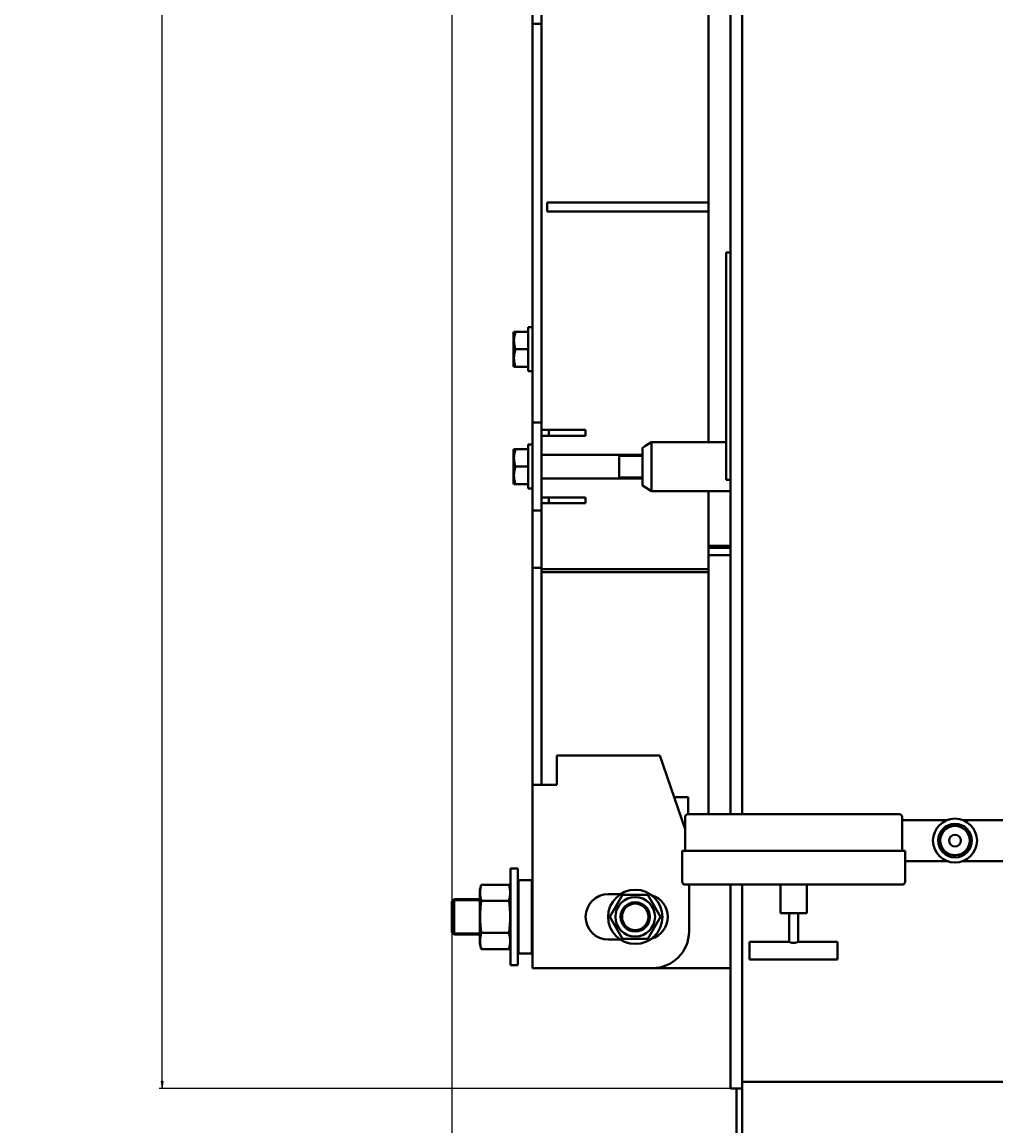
# Model space of a CAD drawing. Header units: millimetres. Extents: x -4428 to 4131, y -3615 to 4038.
# Tile 2 of 172: x -4428 to -3764, y -2788 to -2035. Entities that reach past the tile are written whole.
import ezdxf

# ---------------------------------------------------------------- set-up
doc = ezdxf.new("R2010")
doc.units = ezdxf.units.MM
doc.linetypes.add('K5LT_BASIC', pattern=[0])
doc.linetypes.add('K5LT_THIN', pattern=[0])
doc.layers.add('Системный слой', color=7, linetype='Continuous')
doc.styles.add('KDIMTEXTSTYLE', font='GOST_AU.SHX', dxfattribs={"width": 0.96, "oblique": 15, "height": 5})
doc.dimstyles.new('KDIMSTYLE (1.00)', dxfattribs={"dimtxt": 5, "dimasz": 1, "dimexe": 2, "dimexo": 0, "dimgap": 1, "dimtad": 1, "dimtxsty": 'KDIMTEXTSTYLE', "dimsah": 1, "dimcen": 0, "dimdle": 1, "dimadec": 0, "dimazin": 0, "dimtfac": 0.667, "dimtmove": 0, "dimatfit": 3, "dimfxl": 1, "dimtvp": 1, "dimtolj": 1, "dimtzin": 0, "dimarcsym": 0})

# ---------------------------------------------------------------- blocks, each defined once
blk = doc.blocks.new('KDIMARROW_01')
at = {"layer": 'Системный слой'}
blk.add_hatch(color=0, dxfattribs=at).paths.add_polyline_path([(-5, -0.66), (0, 0), (-5, 0.66), (-4.5, 0)])
at = {"layer": 'Системный слой', "color": 0, "linetype": 'K5LT_THIN', "lineweight": 20}
for p, q in [((-4.5, 0), (-5, 0.66)), ((-5, 0.66), (0, 0)), ((0, 0), (-5, -0.66)), ((-5, -0.66), (-4.5, 0)), ((0, 0), (-1, 0))]:
    blk.add_line(p, q, dxfattribs=at)
blk = doc.blocks.new('U15')
at = {"layer": 'Системный слой', "color": 150, "linetype": 'K5LT_BASIC', "lineweight": 40, "true_color": 0x0080ff}
for p, q in [((-3945.34, -2575.59), (-3945.34, -422.59)), ((-3937.34, -2575.59), (-3937.34, -422.59)), ((-4080.34, -2026.59), (-4080.34, -2036.59)), ((-4074.34, -2036.59), (-4074.34, -2026.59)), ((-3960.34, -2025.34), (-3960.34, -2158.59)), ((-4074.34, -2036.59), (-4080.34, -2036.59)), ((-4080.34, -2036.59), (-4080.34, -2046.59)), ((-4074.34, -2046.59), (-4074.34, -2036.59)), ((-4080.34, -2046.59), (-4080.34, -2298.59)), ((-4074.34, -2298.59), (-4074.34, -2046.59)), ((-4074.34, -2046.59), (-4074.34, -2298.59)), ((-4070.34, -2158.59), (-4070.34, -2164.59)), ((-4070.34, -2158.59), (-3960.34, -2158.59)), ((-3960.34, -2158.59), (-3960.34, -2164.59)), ((-4070.34, -2164.59), (-3960.34, -2164.59)), ((-3960.34, -2164.59), (-3960.34, -2321.84)), ((-3945.34, -2192.59), (-3948.34, -2192.59)), ((-3948.34, -2192.59), (-3948.34, -2197.59)), ((-3948.34, -2342.59), (-3948.34, -2197.59)), ((-4092.99, -2246.59), (-4093.34, -2247.19)), ((-4093.34, -2269.99), (-4093.34, -2247.19)), ((-4091.92, -2246.59), (-4092.99, -2246.59)), ((-4083.34, -2246.59), (-4091.92, -2246.59)), ((-4083.34, -2243.59), (-4083.34, -2252.62)), ((-4080.34, -2243.59), (-4083.34, -2243.59)), ((-4083.34, -2252.62), (-4083.34, -2273.59)), ((-4083.34, -2258.59), (-4091.92, -2258.59)), ((-4092.99, -2270.59), (-4093.34, -2269.99)), ((-4092.99, -2270.59), (-4091.92, -2270.59)), ((-4083.34, -2270.59), (-4091.92, -2270.59)), ((-4080.34, -2273.59), (-4083.34, -2273.59)), ((-4080.34, -2308.59), (-4080.34, -2298.59)), ((-4074.34, -2308.59), (-4074.34, -2298.59)), ((-4080.34, -2318.59), (-4080.34, -2308.59)), ((-4074.34, -2308.59), (-4080.34, -2308.59)), ((-4074.34, -2318.59), (-4074.34, -2308.59)), ((-4069.34, -2313.59), (-4074.34, -2313.59)), ((-4069.34, -2317.59), (-4074.34, -2317.59)), ((-4044.34, -2313.59), (-4069.34, -2313.59)), ((-4069.34, -2317.59), (-4069.34, -2313.59)), ((-4069.34, -2317.59), (-4044.34, -2317.59)), ((-4044.34, -2317.59), (-4044.34, -2313.59)), ((-4083.34, -2323.59), (-4083.34, -2332.62)), ((-4080.34, -2323.59), (-4083.34, -2323.59)), ((-4080.34, -2318.59), (-4080.34, -2358.59)), ((-4074.34, -2318.59), (-4074.34, -2358.59)), ((-4005.36, -2325.68), (-4003.94, -2324.77)), ((-4005.36, -2325.68), (-4005.36, -2351.51)), ((-4003.94, -2324.77), (-4003.92, -2324.74)), ((-4003.88, -2324.74), (-4003.92, -2324.74)), ((-4003.88, -2324.74), (-3999.34, -2321.84)), ((-3999.34, -2353.29), (-3999.34, -2321.84)), ((-3948.34, -2321.84), (-3999.34, -2321.84)), ((-3999.34, -2321.84), (-3999.34, -2355.34)), ((-4092.99, -2326.59), (-4093.34, -2327.19)), ((-4093.34, -2349.99), (-4093.34, -2327.19)), ((-4091.92, -2326.59), (-4092.99, -2326.59)), ((-4083.34, -2326.59), (-4091.92, -2326.59)), ((-4083.34, -2332.62), (-4083.34, -2353.59)), ((-4074.34, -2330.59), (-4005.36, -2330.59)), ((-4021.34, -2346.59), (-4021.34, -2330.59)), ((-4083.34, -2338.59), (-4091.92, -2338.59)), ((-4074.34, -2346.59), (-4005.36, -2346.59)), ((-3948.34, -2342.59), (-3948.34, -2347.59)), ((-3945.34, -2347.59), (-3948.34, -2347.59)), ((-4092.99, -2350.59), (-4093.34, -2349.99)), ((-4092.99, -2350.59), (-4091.92, -2350.59)), ((-4083.34, -2350.59), (-4091.92, -2350.59)), ((-4080.34, -2353.59), (-4083.34, -2353.59)), ((-4005.36, -2351.51), (-3999.34, -2355.34)), ((-4003.94, -2352.41), (-4003.92, -2352.44)), ((-4003.88, -2352.44), (-4003.92, -2352.44)), ((-3999.34, -2355.34), (-3999.34, -2353.29)), ((-3945.34, -2355.34), (-3999.34, -2355.34)), ((-3960.34, -2355.34), (-3960.34, -2408.59)), ((-4080.34, -2358.59), (-4080.34, -2368.59)), ((-4074.34, -2358.59), (-4074.34, -2368.59)), ((-4069.34, -2359.59), (-4074.34, -2359.59)), ((-4044.34, -2359.59), (-4069.34, -2359.59)), ((-4069.34, -2363.59), (-4069.34, -2359.59)), ((-4044.34, -2363.59), (-4044.34, -2359.59)), ((-4080.34, -2378.59), (-4080.34, -2368.59)), ((-4074.34, -2368.59), (-4080.34, -2368.59)), ((-4069.34, -2363.59), (-4074.34, -2363.59)), ((-4074.34, -2378.59), (-4074.34, -2368.59)), ((-4069.34, -2363.59), (-4044.34, -2363.59)), ((-4080.34, -2378.59), (-4080.34, -2407.63)), ((-4074.34, -2408.59), (-4074.34, -2378.59)), ((-4074.34, -2378.59), (-4074.34, -2407.63)), ((-3945.34, -2392.59), (-3960.34, -2392.59)), ((-3960.34, -2394.03), (-3945.34, -2394.03)), ((-3960.34, -2398.94), (-3945.34, -2398.94)), ((-4080.34, -2407.63), (-4080.34, -2547.79)), ((-4074.34, -2407.63), (-4080.34, -2407.63)), ((-3960.34, -2408.59), (-4074.34, -2408.59)), ((-4074.34, -2408.59), (-4074.34, -2547.79)), ((-3960.34, -2410.5), (-4074.34, -2410.5)), ((-4074.34, -2410.5), (-4074.34, -2547.79)), ((-3960.34, -2408.59), (-3960.34, -2410.5)), ((-3960.34, -2410.5), (-3960.34, -2575.59)), ((-4063.67, -2535.59), (-3993.67, -2535.59)), ((-4063.67, -2555.59), (-4063.67, -2535.59)), ((-3993.67, -2535.59), (-3976.34, -2585.87)), ((-4080.34, -2547.79), (-4080.34, -2555.59)), ((-4074.34, -2547.79), (-4074.34, -2555.59)), ((-4080.34, -2555.59), (-4066.34, -2555.59)), ((-4080.34, -2555.59), (-4080.34, -2680.59)), ((-4066.34, -2555.59), (-4063.67, -2555.59)), ((-3974.34, -2564.02), (-3983.87, -2564.02)), ((-3974.34, -2575.59), (-3974.34, -2564.02)), ((-3976.34, -2577.59), (-3976.34, -2600.59)), ((-3902.34, -2575.59), (-3974.34, -2575.59)), ((-3830.34, -2575.59), (-3902.34, -2575.59)), ((-3828.34, -2577.59), (-3828.34, -2600.59)), ((-3797.72, -2579.59), (-3828.34, -2579.59)), ((-3687.72, -2579.59), (-3786.95, -2579.59)), ((-3978.34, -2600.59), (-3902.34, -2600.59)), ((-3978.34, -2621.59), (-3978.34, -2600.59)), ((-3902.34, -2600.59), (-3826.34, -2600.59)), ((-3826.34, -2621.59), (-3826.34, -2600.59)), ((-3797.72, -2607.59), (-3826.34, -2607.59)), ((-3687.72, -2607.59), (-3786.95, -2607.59)), ((-4095.34, -2678.59), (-4095.34, -2612.59)), ((-4095.34, -2612.59), (-4090.34, -2612.59)), ((-4090.34, -2678.59), (-4090.34, -2612.59)), ((-4115.29, -2623.65), (-4116.34, -2627.54)), ((-4096.38, -2623.65), (-4115.29, -2623.65)), ((-4095.34, -2627.54), (-4096.38, -2623.65)), ((-4089.84, -2620.59), (-4090.34, -2621.09)), ((-4089.84, -2620.59), (-4080.84, -2620.59)), ((-4089.84, -2668.53), (-4089.84, -2620.59)), ((-4080.84, -2668.53), (-4080.84, -2620.59)), ((-4080.84, -2620.59), (-4080.34, -2621.09)), ((-3976.34, -2623.59), (-3902.34, -2623.59)), ((-3973.67, -2623.59), (-3973.67, -2655.59)), ((-3945.34, -2762.59), (-3945.34, -2623.59)), ((-3937.34, -2762.59), (-3937.34, -2623.59)), ((-3911.34, -2623.59), (-3911.34, -2643.09)), ((-3902.34, -2623.59), (-3828.34, -2623.59)), ((-3893.34, -2623.59), (-3893.34, -2643.09)), ((-4133.84, -2633.59), (-4135.34, -2635.09)), ((-4116.34, -2633.59), (-4133.84, -2633.59)), ((-4133.84, -2657.59), (-4133.84, -2633.59)), ((-4116.34, -2663.64), (-4116.34, -2627.54)), ((-4028.67, -2630.09), (-4020.44, -2630.09)), ((-4027.66, -2645.59), (-4019, -2630.59)), ((-4019, -2630.59), (-4001.68, -2630.59)), ((-4001.68, -2630.59), (-3993.02, -2645.59)), ((-4135.34, -2656.09), (-4135.34, -2635.09)), ((-4096.38, -2634.62), (-4115.29, -2634.62)), ((-4019, -2660.59), (-4027.66, -2645.59)), ((-3993.02, -2645.59), (-4001.68, -2660.59)), ((-3893.34, -2643.09), (-3911.34, -2643.09)), ((-3905.34, -2643.09), (-3905.34, -2662.59)), ((-3899.34, -2643.09), (-3899.34, -2662.59)), ((-4133.84, -2657.59), (-4135.34, -2656.09)), ((-4096.38, -2656.56), (-4115.29, -2656.56)), ((-4116.34, -2657.59), (-4133.84, -2657.59)), ((-4115.29, -2667.53), (-4116.34, -2663.64)), ((-4095.34, -2663.64), (-4096.38, -2667.53)), ((-4020.44, -2661.09), (-4028.67, -2661.09)), ((-4001.68, -2660.59), (-4019, -2660.59)), ((-3932.34, -2662.59), (-3905.34, -2662.59)), ((-3932.34, -2662.59), (-3932.34, -2674.59)), ((-3899.34, -2662.59), (-3872.34, -2662.59)), ((-3872.34, -2662.59), (-3872.34, -2674.59)), ((-4096.38, -2667.53), (-4115.29, -2667.53)), ((-4089.84, -2670.59), (-4090.34, -2670.09)), ((-4089.84, -2670.59), (-4089.84, -2668.53)), ((-4089.84, -2670.59), (-4080.84, -2670.59)), ((-4080.84, -2670.59), (-4080.84, -2668.53)), ((-4080.84, -2670.59), (-4080.34, -2670.09)), ((-4095.34, -2678.59), (-4090.34, -2678.59)), ((-3932.34, -2674.59), (-3872.34, -2674.59)), ((-4066.34, -2680.59), (-4080.34, -2680.59)), ((-3998.67, -2680.59), (-4066.34, -2680.59)), ((-3945.34, -2680.59), (-3998.67, -2680.59)), ((-3937.34, -2758.09), (-3317.84, -2758.09)), ((-3941.34, -2762.59), (-3945.34, -2762.59)), ((-3941.34, -2762.59), (-3937.34, -2762.59)), ((-3941.34, -2762.59), (-3941.34, -2812.59)), ((-3937.34, -2762.59), (-3937.34, -2812.59))]:
    blk.add_line(p, q, dxfattribs=at)
at = {"layer": 'Системный слой', "color": 7, "linetype": 'K5LT_THIN', "lineweight": 20}
for p, q in [((-4021.34, -2331.67), (-4005.36, -2331.67)), ((-4021.34, -2345.51), (-4005.36, -2345.51)), ((-4133.84, -2634.67), (-4134.92, -2634.67)), ((-4116.34, -2634.67), (-4133.84, -2634.67)), ((-4133.84, -2656.51), (-4134.92, -2656.51)), ((-4116.34, -2656.51), (-4133.84, -2656.51))]:
    blk.add_line(p, q, dxfattribs=at)
at = {"layer": 'Системный слой', "color": 150, "linetype": 'K5LT_BASIC', "lineweight": 40, "true_color": 0x0080ff}
for centre, radius in [((-3792.34, -2593.59), 15), ((-3792.34, -2593.59), 11.5), ((-3792.34, -2593.59), 10), ((-3792.34, -2593.59), 4), ((-4010.34, -2645.59), 18.5), ((-4010.34, -2645.59), 13.5), ((-4010.34, -2645.59), 10), ((-4010.34, -2645.59), 9)]:
    blk.add_circle(centre, radius, dxfattribs=at)
for centre, radius, start, end in [((-3974.34, -2577.59), 2, 90, 180), ((-3830.34, -2577.59), 2, 0, 90), ((-3976.34, -2621.59), 2, 180, 270), ((-3828.34, -2621.59), 2, 270, 0), ((-4028.67, -2645.59), 15.5, 90, 270), ((-4003.67, -2645.59), 15.5, 286.18908, 73.81092), ((-3998.67, -2655.59), 25, 270, 0)]:
    blk.add_arc(centre, radius, start, end, dxfattribs=at)
at = {"layer": 'Системный слой', "color": 7, "linetype": 'K5LT_THIN', "lineweight": 20}
blk.add_arc((-3792.34, -2593.59), 10.48, 70, 340, dxfattribs=at)
at = {"layer": 'Системный слой', "color": 150, "linetype": 'K5LT_BASIC', "lineweight": 40, "true_color": 0x0080ff}
for points, knots in [([(-4091.92, -2258.59), (-4092.05, -2258.18), (-4092.24, -2257.58), (-4092.47, -2256.7), (-4092.61, -2256.1), (-4092.75, -2255.39), (-4092.84, -2254.82), (-4092.92, -2254.15), (-4092.97, -2253.53), (-4092.99, -2252.8), (-4092.99, -2252.1), (-4092.95, -2251.43), (-4092.89, -2250.78), (-4092.79, -2250.04), (-4092.61, -2249.02), (-4092.31, -2247.84), (-4092.04, -2246.97), (-4091.92, -2246.59)], [0, 0, 0, 0, 1.889793, 2.772286, 3.97396, 4.613199, 5.962253, 6.508307, 7.620707, 8.715255, 9.746093, 10.721757, 11.68135, 12.629021, 14.021816, 16.259909, 18, 18, 18, 18]), ([(-4091.92, -2270.59), (-4092.05, -2270.18), (-4092.24, -2269.58), (-4092.51, -2268.56), (-4092.67, -2267.81), (-4092.81, -2266.98), (-4092.9, -2266.3), (-4092.97, -2265.53), (-4093, -2264.77), (-4092.99, -2264.07), (-4092.94, -2263.3), (-4092.86, -2262.47), (-4092.69, -2261.43), (-4092.4, -2260.13), (-4092.11, -2259.16), (-4091.92, -2258.59)], [0, 0, 0, 0, 1.679816, 2.464254, 4.100621, 4.689754, 5.785161, 6.773962, 7.746893, 8.757247, 9.530451, 10.808294, 12.055167, 13.667644, 16, 16, 16, 16]), ([(-4091.92, -2338.59), (-4092.05, -2338.18), (-4092.24, -2337.58), (-4092.47, -2336.7), (-4092.61, -2336.1), (-4092.75, -2335.39), (-4092.84, -2334.82), (-4092.92, -2334.15), (-4092.97, -2333.53), (-4092.99, -2332.8), (-4092.99, -2332.1), (-4092.95, -2331.43), (-4092.89, -2330.78), (-4092.79, -2330.04), (-4092.61, -2329.02), (-4092.31, -2327.84), (-4092.04, -2326.97), (-4091.92, -2326.59)], [0, 0, 0, 0, 1.889793, 2.772286, 3.97396, 4.613199, 5.962253, 6.508307, 7.620707, 8.715255, 9.746093, 10.721757, 11.68135, 12.629021, 14.021816, 16.259909, 18, 18, 18, 18]), ([(-4091.92, -2350.59), (-4092.05, -2350.18), (-4092.24, -2349.58), (-4092.51, -2348.56), (-4092.67, -2347.81), (-4092.81, -2346.98), (-4092.9, -2346.3), (-4092.97, -2345.53), (-4093, -2344.77), (-4092.99, -2344.07), (-4092.94, -2343.3), (-4092.86, -2342.47), (-4092.69, -2341.43), (-4092.4, -2340.13), (-4092.11, -2339.16), (-4091.92, -2338.59)], [0, 0, 0, 0, 1.679816, 2.464254, 4.100621, 4.689754, 5.785161, 6.773962, 7.746893, 8.757247, 9.530451, 10.808294, 12.055167, 13.667644, 16, 16, 16, 16]), ([(-4115.29, -2634.62), (-4115.41, -2634.18), (-4115.6, -2633.42), (-4115.81, -2632.32), (-4115.95, -2631.39), (-4116.03, -2630.57), (-4116.07, -2629.84), (-4116.09, -2629.2), (-4116.07, -2628.52), (-4116.04, -2627.85), (-4115.97, -2627.12), (-4115.86, -2626.24), (-4115.65, -2625.08), (-4115.43, -2624.17), (-4115.29, -2623.65)], [0, 0, 0, 0, 1.807937, 3.150058, 4.503837, 5.642381, 6.480913, 7.500106, 8.27336, 9.237324, 10.240056, 11.26934, 12.847553, 15, 15, 15, 15]), ([(-4096.38, -2623.65), (-4096.26, -2624.09), (-4096.08, -2624.86), (-4095.86, -2625.95), (-4095.73, -2626.89), (-4095.64, -2627.7), (-4095.6, -2628.43), (-4095.59, -2629.08), (-4095.6, -2629.75), (-4095.63, -2630.42), (-4095.7, -2631.15), (-4095.82, -2632.03), (-4096.02, -2633.19), (-4096.24, -2634.1), (-4096.38, -2634.62)], [0, 0, 0, 0, 1.807937, 3.150058, 4.503837, 5.642381, 6.480913, 7.500106, 8.27336, 9.237324, 10.240056, 11.26934, 12.847553, 15, 15, 15, 15]), ([(-4115.29, -2656.56), (-4115.38, -2655.95), (-4115.58, -2654.36), (-4115.77, -2652.46), (-4115.89, -2650.86), (-4115.95, -2649.95), (-4116, -2649.03), (-4116.05, -2647.95), (-4116.07, -2646.93), (-4116.08, -2645.99), (-4116.08, -2645.28), (-4116.08, -2644.58), (-4116.06, -2643.63), (-4116.02, -2642.58), (-4115.96, -2641.42), (-4115.87, -2640.05), (-4115.74, -2638.4), (-4115.53, -2636.47), (-4115.38, -2635.24), (-4115.29, -2634.62)], [0, 0, 0, 0, 2.051066, 5.332772, 6.348501, 7.36423, 8.379959, 9.395689, 10.965406, 11.750265, 12.535124, 13.319982, 14.104841, 15.674559, 16.818018, 17.961478, 20.248398, 22.316971, 24.385545, 24.385545, 24.385545, 24.385545]), ([(-4096.38, -2634.62), (-4096.3, -2635.23), (-4096.1, -2636.83), (-4095.91, -2638.73), (-4095.78, -2640.32), (-4095.72, -2641.24), (-4095.67, -2642.15), (-4095.63, -2643.23), (-4095.6, -2644.25), (-4095.59, -2645.19), (-4095.59, -2645.9), (-4095.6, -2646.61), (-4095.62, -2647.55), (-4095.65, -2648.61), (-4095.71, -2649.76), (-4095.8, -2651.14), (-4095.94, -2652.79), (-4096.14, -2654.71), (-4096.3, -2655.94), (-4096.38, -2656.56)], [0, 0, 0, 0, 2.051066, 5.332772, 6.348501, 7.36423, 8.379959, 9.395689, 10.965406, 11.750265, 12.535124, 13.319982, 14.104841, 15.674559, 16.818018, 17.961478, 20.248398, 22.316971, 24.385545, 24.385545, 24.385545, 24.385545]), ([(-4115.29, -2667.53), (-4115.41, -2667.09), (-4115.6, -2666.33), (-4115.81, -2665.23), (-4115.95, -2664.3), (-4116.03, -2663.48), (-4116.07, -2662.75), (-4116.09, -2662.11), (-4116.07, -2661.43), (-4116.04, -2660.76), (-4115.97, -2660.03), (-4115.86, -2659.15), (-4115.65, -2657.99), (-4115.43, -2657.08), (-4115.29, -2656.56)], [0, 0, 0, 0, 1.807946, 3.150074, 4.50386, 5.642409, 6.480943, 7.500106, 8.273392, 9.237354, 10.240083, 11.269363, 12.847568, 15, 15, 15, 15]), ([(-4096.38, -2656.56), (-4096.26, -2657), (-4096.08, -2657.76), (-4095.86, -2658.86), (-4095.73, -2659.8), (-4095.64, -2660.61), (-4095.6, -2661.34), (-4095.59, -2661.99), (-4095.6, -2662.66), (-4095.63, -2663.33), (-4095.7, -2664.06), (-4095.82, -2664.94), (-4096.02, -2666.1), (-4096.24, -2667.01), (-4096.38, -2667.53)], [0, 0, 0, 0, 1.807946, 3.150074, 4.50386, 5.642409, 6.480943, 7.500106, 8.273392, 9.237354, 10.240083, 11.269363, 12.847568, 15, 15, 15, 15]), ([(-3899.34, -2662.59), (-3899.34, -2662.59), (-3899.35, -2662.6), (-3899.41, -2662.63), (-3899.48, -2662.66), (-3899.55, -2662.7), (-3899.68, -2662.75), (-3899.87, -2662.84), (-3900.18, -2662.97), (-3900.51, -2663.09), (-3900.84, -2663.19), (-3901.09, -2663.25), (-3901.38, -2663.31), (-3901.68, -2663.36), (-3902.01, -2663.39), (-3902.32, -2663.4), (-3902.6, -2663.39), (-3902.84, -2663.37), (-3903.09, -2663.34), (-3903.32, -2663.3), (-3903.66, -2663.23), (-3904.05, -2663.13), (-3904.46, -2662.98), (-3904.76, -2662.86), (-3904.97, -2662.77), (-3905.09, -2662.71), (-3905.2, -2662.66), (-3905.29, -2662.61), (-3905.33, -2662.59), (-3905.34, -2662.59), (-3905.34, -2662.59)], [0, 0, 0, 0, 1.371989, 2.313418, 3.049733, 3.71259, 4.533795, 5.966719, 7.467084, 9.374021, 10.35822, 11.414053, 12.229287, 13.398745, 14.443812, 15.504834, 16.435349, 17.123815, 17.862309, 18.861166, 19.54986, 21.493672, 23.243588, 24.874122, 26.238082, 27.118612, 27.742929, 29.232079, 30.543845, 31, 31, 31, 31])]:
    blk.add_open_spline(points, degree=3, knots=knots, dxfattribs=at)

msp = doc.modelspace()

# ---------------------------------------------------------------- block references
at = {"layer": 'Системный слой'}
msp.add_blockref('U15', (0, 0), dxfattribs=at)

# ---------------------------------------------------------------- dimensions: what is measured, and where the dimension line sits
at = {"layer": 'Системный слой', "color": 7}
msp.add_linear_dim(base=(-4332.877, -422.592), p1=(-3945.336, -2762.592), p2=(-3945.336, -422.592), angle=90, location=(-4332.877, -1599.592), dimstyle='KDIMSTYLE (1.00)', override={"dimexo": 0, "dimpost": '\\H75.0;\\W0.965;\\Q15;<>', "dimblk1": 'KDIMARROW_01', "dimblk2": 'KDIMARROW_01', "dimse1": 0, "dimse2": 0, "dimclrt": 7, "dimtolj": 1}, dxfattribs=at).render()
msp.add_linear_dim(base=(-4135.336, -3331.475), p1=(485.664, -2263.092), p2=(-4135.336, -1408.744), location=(-2079.336, -3331.475), text='\\H75.0;\\W0.965;\\Q15;\\H75.0;\\W0.965;\\Q15;\\Q15;4620', dimstyle='KDIMSTYLE (1.00)', override={"dimexo": 0, "dimblk1": 'KDIMARROW_01', "dimblk2": 'KDIMARROW_01', "dimse1": 0, "dimse2": 0, "dimclrt": 7, "dimtolj": 1}, dxfattribs=at).render()

doc.saveas('drawing.dxf')
